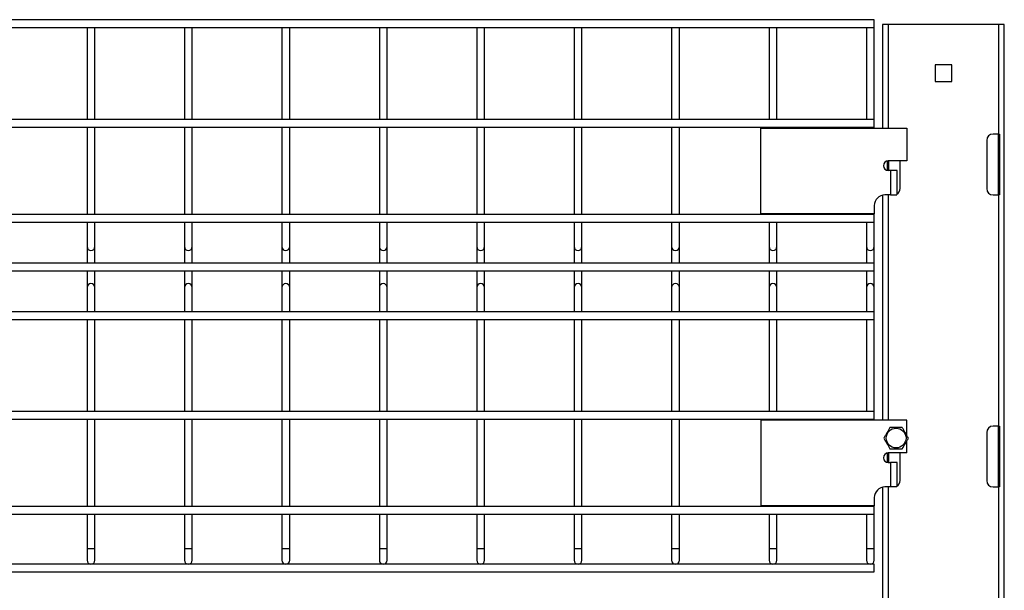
# Model space of a CAD drawing. Header units: inches. Extents: x 0.2 to 10.8, y 0.2 to 8.2.
# Tile 20 of 58: x 3.8 to 4.6, y 5.4 to 5.9. Entities that reach past the tile are written whole.
import ezdxf

# ---------------------------------------------------------------- set-up
doc = ezdxf.new("R2010")
doc.units = ezdxf.units.IN
doc.header["$MEASUREMENT"] = 0

msp = doc.modelspace()

# ---------------------------------------------------------------- linework, layer by layer
for p, q in [((4.49875, 5.90001), (3.08583, 5.90001)), ((4.49875, 5.89668), (4.49875, 5.90001)), ((4.49875, 5.89335), (4.49875, 5.89668)), ((4.50583, 5.89578), (4.50583, 5.80724)), ((4.51083, 5.89578), (4.50583, 5.89578)), ((4.605, 5.89578), (4.51083, 5.89578)), ((4.51083, 5.80724), (4.51083, 5.89578)), ((4.605, 5.89578), (4.605, 5.80203)), ((4.61, 5.89578), (4.605, 5.89578)), ((4.61, 1.93224), (4.61, 5.89578)), ((3.08583, 5.89335), (4.49875, 5.89335)), ((3.82541, 5.89335), (3.82541, 5.8146)), ((3.83208, 5.8146), (3.83208, 5.89335)), ((3.90875, 5.89335), (3.90875, 5.8146)), ((3.91541, 5.8146), (3.91541, 5.89335)), ((3.99208, 5.89335), (3.99208, 5.8146)), ((3.99875, 5.8146), (3.99875, 5.89335)), ((4.07541, 5.89335), (4.07541, 5.8146)), ((4.08208, 5.8146), (4.08208, 5.89335)), ((4.15875, 5.89335), (4.15875, 5.8146)), ((4.16541, 5.8146), (4.16541, 5.89335)), ((4.24208, 5.89335), (4.24208, 5.8146)), ((4.24875, 5.8146), (4.24875, 5.89335)), ((4.32541, 5.89335), (4.32541, 5.8146)), ((4.33208, 5.8146), (4.33208, 5.89335)), ((4.40875, 5.89335), (4.40875, 5.8146)), ((4.41541, 5.8146), (4.41541, 5.89335)), ((4.49208, 5.89335), (4.49208, 5.8146)), ((4.49875, 5.8146), (4.49875, 5.89335)), ((4.56508, 5.86128), (4.55075, 5.86128)), ((4.55075, 5.86128), (4.55075, 5.84695)), ((4.56508, 5.84695), (4.56508, 5.86128)), ((4.55075, 5.84695), (4.56508, 5.84695)), ((4.49875, 5.8146), (3.08583, 5.8146)), ((4.49875, 5.81126), (4.49875, 5.8146)), ((3.08583, 5.80793), (4.49875, 5.80793)), ((3.82541, 5.80793), (3.82541, 5.73335)), ((3.83208, 5.73335), (3.83208, 5.80793)), ((3.90875, 5.80793), (3.90875, 5.73335)), ((3.91541, 5.73335), (3.91541, 5.80793)), ((3.99208, 5.80793), (3.99208, 5.73335)), ((3.99875, 5.73335), (3.99875, 5.80793)), ((4.07541, 5.80793), (4.07541, 5.73335)), ((4.08208, 5.73335), (4.08208, 5.80793)), ((4.15875, 5.80793), (4.15875, 5.73335)), ((4.16541, 5.73335), (4.16541, 5.80793)), ((4.24208, 5.80793), (4.24208, 5.73335)), ((4.24875, 5.73335), (4.24875, 5.80793)), ((4.32541, 5.80793), (4.32541, 5.73335)), ((4.33208, 5.73335), (4.33208, 5.80793)), ((4.40162, 5.80724), (4.52662, 5.80724)), ((4.40162, 5.7337), (4.40162, 5.80724)), ((4.40875, 5.80793), (4.40875, 5.80724)), ((4.41541, 5.80724), (4.41541, 5.80793)), ((4.49208, 5.80793), (4.49208, 5.80724)), ((4.49875, 5.80793), (4.49875, 5.81126)), ((4.49875, 5.80724), (4.49875, 5.80793)), ((4.52662, 5.80724), (4.52662, 5.77911)), ((4.595, 5.79661), (4.595, 5.75536)), ((4.605, 5.80203), (4.60041, 5.80203)), ((4.605, 5.80203), (4.60583, 5.80203)), ((4.605, 5.74995), (4.605, 5.80203)), ((4.60583, 5.80203), (4.60583, 5.74995)), ((4.51, 5.77086), (4.51, 5.77904)), ((4.52662, 5.77911), (4.51079, 5.77911)), ((4.51083, 5.77911), (4.51083, 5.77078)), ((4.52083, 5.75536), (4.52083, 5.77911)), ((4.51262, 5.77078), (4.51079, 5.77078)), ((4.51262, 5.77078), (4.51262, 5.74995)), ((4.51821, 5.77078), (4.51262, 5.77078)), ((4.51821, 5.75072), (4.51821, 5.77078)), ((4.50583, 5.74973), (4.50583, 5.55724)), ((4.51262, 5.74995), (4.50783, 5.74995)), ((4.51083, 5.55724), (4.51083, 5.74995)), ((4.51262, 5.74995), (4.51819, 5.74995)), ((4.60041, 5.74995), (4.605, 5.74995)), ((4.605, 5.74995), (4.605, 5.55203)), ((4.60583, 5.74995), (4.605, 5.74995)), ((4.49875, 5.74086), (4.49875, 5.7337)), ((4.49875, 5.73335), (3.08583, 5.73335)), ((4.49875, 5.7337), (4.40162, 5.7337)), ((4.40875, 5.7337), (4.40875, 5.73335)), ((4.41541, 5.73335), (4.41541, 5.7337)), ((4.49208, 5.7337), (4.49208, 5.73335)), ((4.49875, 5.73335), (4.49875, 5.7337)), ((4.49875, 5.73001), (4.49875, 5.73335)), ((4.49875, 5.72668), (4.49875, 5.73001)), ((3.08583, 5.72668), (4.49875, 5.72668)), ((3.82541, 5.72668), (3.82541, 5.72647)), ((3.82541, 5.72647), (3.82541, 5.70572)), ((3.82875, 5.72647), (3.82541, 5.72647)), ((3.83208, 5.72647), (3.82875, 5.72647)), ((3.83208, 5.72647), (3.83208, 5.72668)), ((3.83208, 5.70572), (3.83208, 5.72647)), ((3.90875, 5.72668), (3.90875, 5.72647)), ((3.90875, 5.72647), (3.90875, 5.70572)), ((3.91208, 5.72647), (3.90875, 5.72647)), ((3.91541, 5.72647), (3.91208, 5.72647)), ((3.91541, 5.72647), (3.91541, 5.72668)), ((3.91541, 5.70572), (3.91541, 5.72647)), ((3.99208, 5.72668), (3.99208, 5.72647)), ((3.99208, 5.72647), (3.99208, 5.70572)), ((3.99541, 5.72647), (3.99208, 5.72647)), ((3.99875, 5.72647), (3.99541, 5.72647)), ((3.99875, 5.72647), (3.99875, 5.72668)), ((3.99875, 5.70572), (3.99875, 5.72647)), ((4.07541, 5.72668), (4.07541, 5.72647)), ((4.07541, 5.72647), (4.07541, 5.70572)), ((4.07875, 5.72647), (4.07541, 5.72647)), ((4.08208, 5.72647), (4.07875, 5.72647)), ((4.08208, 5.72647), (4.08208, 5.72668)), ((4.08208, 5.70572), (4.08208, 5.72647)), ((4.15875, 5.72668), (4.15875, 5.72647)), ((4.15875, 5.72647), (4.15875, 5.70572)), ((4.16208, 5.72647), (4.15875, 5.72647)), ((4.16541, 5.72647), (4.16208, 5.72647)), ((4.16541, 5.72647), (4.16541, 5.72668)), ((4.16541, 5.70572), (4.16541, 5.72647)), ((4.24208, 5.72668), (4.24208, 5.72647)), ((4.24208, 5.72647), (4.24208, 5.70572)), ((4.24541, 5.72647), (4.24208, 5.72647)), ((4.24875, 5.72647), (4.24541, 5.72647)), ((4.24875, 5.72647), (4.24875, 5.72668)), ((4.24875, 5.70572), (4.24875, 5.72647)), ((4.32541, 5.72668), (4.32541, 5.72647)), ((4.32541, 5.72647), (4.32541, 5.70572)), ((4.32875, 5.72647), (4.32541, 5.72647)), ((4.33208, 5.72647), (4.32875, 5.72647)), ((4.33208, 5.72647), (4.33208, 5.72668)), ((4.33208, 5.70572), (4.33208, 5.72647)), ((4.40875, 5.72668), (4.40875, 5.72647)), ((4.40875, 5.72647), (4.40875, 5.70572)), ((4.41208, 5.72647), (4.40875, 5.72647)), ((4.41541, 5.72647), (4.41208, 5.72647)), ((4.41541, 5.72647), (4.41541, 5.72668)), ((4.41541, 5.70572), (4.41541, 5.72647)), ((4.49208, 5.72668), (4.49208, 5.72647)), ((4.49208, 5.72647), (4.49208, 5.70572)), ((4.49541, 5.72647), (4.49208, 5.72647)), ((4.49875, 5.72647), (4.49541, 5.72647)), ((4.49875, 5.72647), (4.49875, 5.72668)), ((4.49875, 5.70572), (4.49875, 5.72647)), ((3.82541, 5.70572), (3.82541, 5.69156)), ((3.83208, 5.69156), (3.83208, 5.70572)), ((3.90875, 5.70572), (3.90875, 5.69156)), ((3.91541, 5.69156), (3.91541, 5.70572)), ((3.99208, 5.70572), (3.99208, 5.69156)), ((3.99875, 5.69156), (3.99875, 5.70572)), ((4.07541, 5.70572), (4.07541, 5.69156)), ((4.08208, 5.69156), (4.08208, 5.70572)), ((4.15875, 5.70572), (4.15875, 5.69156)), ((4.16541, 5.69156), (4.16541, 5.70572)), ((4.24208, 5.70572), (4.24208, 5.69156)), ((4.24875, 5.69156), (4.24875, 5.70572)), ((4.32541, 5.70572), (4.32541, 5.69156)), ((4.33208, 5.69156), (4.33208, 5.70572)), ((4.40875, 5.70572), (4.40875, 5.69156)), ((4.41541, 5.69156), (4.41541, 5.70572)), ((4.49208, 5.70572), (4.49208, 5.69156)), ((4.49875, 5.69156), (4.49875, 5.70572)), ((4.49875, 5.69156), (3.08583, 5.69156)), ((4.49875, 5.68822), (4.49875, 5.69156)), ((4.49875, 5.68489), (4.49875, 5.68822)), ((3.08583, 5.68489), (4.49875, 5.68489)), ((3.82541, 5.68489), (3.82541, 5.67072)), ((3.83208, 5.67072), (3.83208, 5.68489)), ((3.90875, 5.68489), (3.90875, 5.67072)), ((3.91541, 5.67072), (3.91541, 5.68489)), ((3.99208, 5.68489), (3.99208, 5.67072)), ((3.99875, 5.67072), (3.99875, 5.68489)), ((4.07541, 5.68489), (4.07541, 5.67072)), ((4.08208, 5.67072), (4.08208, 5.68489)), ((4.15875, 5.68489), (4.15875, 5.67072)), ((4.16541, 5.67072), (4.16541, 5.68489)), ((4.24208, 5.68489), (4.24208, 5.67072)), ((4.24875, 5.67072), (4.24875, 5.68489)), ((4.32541, 5.68489), (4.32541, 5.67072)), ((4.33208, 5.67072), (4.33208, 5.68489)), ((4.40875, 5.68489), (4.40875, 5.67072)), ((4.41541, 5.67072), (4.41541, 5.68489)), ((4.49208, 5.68489), (4.49208, 5.67072)), ((4.49875, 5.67072), (4.49875, 5.68489)), ((3.82541, 5.67072), (3.82541, 5.64997)), ((3.83208, 5.64997), (3.83208, 5.67072)), ((3.90875, 5.67072), (3.90875, 5.64997)), ((3.91541, 5.64997), (3.91541, 5.67072)), ((3.99208, 5.67072), (3.99208, 5.64997)), ((3.99875, 5.64997), (3.99875, 5.67072)), ((4.07541, 5.67072), (4.07541, 5.64997)), ((4.08208, 5.64997), (4.08208, 5.67072)), ((4.15875, 5.67072), (4.15875, 5.64997)), ((4.16541, 5.64997), (4.16541, 5.67072)), ((4.24208, 5.67072), (4.24208, 5.64997)), ((4.24875, 5.64997), (4.24875, 5.67072)), ((4.32541, 5.67072), (4.32541, 5.64997)), ((4.33208, 5.64997), (4.33208, 5.67072)), ((4.40875, 5.67072), (4.40875, 5.64997)), ((4.41541, 5.64997), (4.41541, 5.67072)), ((4.49208, 5.67072), (4.49208, 5.64997)), ((4.49875, 5.64997), (4.49875, 5.67072)), ((4.49875, 5.65001), (3.08583, 5.65001)), ((3.08583, 5.64335), (4.49875, 5.64335)), ((3.82541, 5.64335), (3.82541, 5.5646)), ((3.83208, 5.5646), (3.83208, 5.64335)), ((3.90875, 5.64335), (3.90875, 5.5646)), ((3.91541, 5.5646), (3.91541, 5.64335)), ((3.99208, 5.64335), (3.99208, 5.5646)), ((3.99875, 5.5646), (3.99875, 5.64335)), ((4.07541, 5.64335), (4.07541, 5.5646)), ((4.08208, 5.5646), (4.08208, 5.64335)), ((4.15875, 5.64335), (4.15875, 5.5646)), ((4.16541, 5.5646), (4.16541, 5.64335)), ((4.24208, 5.64335), (4.24208, 5.5646)), ((4.24875, 5.5646), (4.24875, 5.64335)), ((4.32541, 5.64335), (4.32541, 5.5646)), ((4.33208, 5.5646), (4.33208, 5.64335)), ((4.40875, 5.64335), (4.40875, 5.5646)), ((4.41541, 5.5646), (4.41541, 5.64335)), ((4.49208, 5.64335), (4.49208, 5.5646)), ((4.49875, 5.64668), (4.49875, 5.65001)), ((4.49875, 5.64335), (4.49875, 5.64668)), ((4.49875, 5.5646), (4.49875, 5.64335)), ((4.49875, 5.5646), (3.08583, 5.5646)), ((4.49875, 5.56126), (4.49875, 5.5646)), ((4.49875, 5.55793), (4.49875, 5.56126)), ((3.08583, 5.55793), (4.49875, 5.55793)), ((3.82541, 5.55793), (3.82541, 5.48335)), ((3.83208, 5.48335), (3.83208, 5.55793)), ((3.90875, 5.55793), (3.90875, 5.48335)), ((3.91541, 5.48335), (3.91541, 5.55793)), ((3.99208, 5.55793), (3.99208, 5.48335)), ((3.99875, 5.48335), (3.99875, 5.55793)), ((4.07541, 5.55793), (4.07541, 5.48335)), ((4.08208, 5.48335), (4.08208, 5.55793)), ((4.15875, 5.55793), (4.15875, 5.48335)), ((4.16541, 5.48335), (4.16541, 5.55793)), ((4.24208, 5.55793), (4.24208, 5.48335)), ((4.24875, 5.48335), (4.24875, 5.55793)), ((4.32541, 5.55793), (4.32541, 5.48335)), ((4.33208, 5.48335), (4.33208, 5.55793)), ((4.40162, 5.55724), (4.40162, 5.4837)), ((4.52662, 5.55724), (4.40162, 5.55724)), ((4.40875, 5.55793), (4.40875, 5.55724)), ((4.41541, 5.55724), (4.41541, 5.55793)), ((4.49208, 5.55793), (4.49208, 5.55724)), ((4.49875, 5.55724), (4.49875, 5.55793)), ((4.52662, 5.54418), (4.52662, 5.55724)), ((4.605, 5.55203), (4.60041, 5.55203)), ((4.605, 5.55203), (4.60583, 5.55203)), ((4.605, 5.49995), (4.605, 5.55203)), ((4.60583, 5.55203), (4.60583, 5.49995)), ((4.595, 5.54661), (4.595, 5.50536)), ((4.52662, 5.52911), (4.52662, 5.53947)), ((4.51, 5.52086), (4.51, 5.52904)), ((4.52662, 5.52911), (4.51079, 5.52911)), ((4.51083, 5.52911), (4.51083, 5.52078)), ((4.52083, 5.50536), (4.52083, 5.52911)), ((4.51079, 5.52078), (4.51262, 5.52078)), ((4.51262, 5.52078), (4.51262, 5.49995)), ((4.51821, 5.52078), (4.51262, 5.52078)), ((4.51821, 5.50072), (4.51821, 5.52078)), ((4.50583, 5.49973), (4.50583, 3.57311)), ((4.51262, 5.49995), (4.50783, 5.49995)), ((4.51083, 5.05203), (4.51083, 5.49995)), ((4.51819, 5.49995), (4.51262, 5.49995)), ((4.60041, 5.49995), (4.605, 5.49995)), ((4.605, 5.49995), (4.605, 5.05203)), ((4.60583, 5.49995), (4.605, 5.49995)), ((4.49875, 5.48335), (3.08583, 5.48335)), ((4.49875, 5.4837), (4.40162, 5.4837)), ((4.40875, 5.4837), (4.40875, 5.48335)), ((4.41541, 5.48335), (4.41541, 5.4837)), ((4.49208, 5.4837), (4.49208, 5.48335)), ((4.49875, 5.49086), (4.49875, 5.4837)), ((4.49875, 5.48335), (4.49875, 5.4837)), ((4.49875, 5.48001), (4.49875, 5.48335)), ((3.08583, 5.47668), (4.49875, 5.47668)), ((3.82541, 5.47668), (3.82541, 5.44718)), ((3.83208, 5.44718), (3.83208, 5.47668)), ((3.90875, 5.47668), (3.90875, 5.44718)), ((3.91541, 5.44718), (3.91541, 5.47668)), ((3.99208, 5.47668), (3.99208, 5.44718)), ((3.99875, 5.44718), (3.99875, 5.47668)), ((4.07541, 5.47668), (4.07541, 5.44718)), ((4.08208, 5.44718), (4.08208, 5.47668)), ((4.15875, 5.47668), (4.15875, 5.44718)), ((4.16541, 5.44718), (4.16541, 5.47668)), ((4.24208, 5.47668), (4.24208, 5.44718)), ((4.24875, 5.44718), (4.24875, 5.47668)), ((4.32541, 5.47668), (4.32541, 5.44718)), ((4.33208, 5.44718), (4.33208, 5.47668)), ((4.40875, 5.47668), (4.40875, 5.44718)), ((4.41541, 5.44718), (4.41541, 5.47668)), ((4.49208, 5.47668), (4.49208, 5.44718)), ((4.49875, 5.47668), (4.49875, 5.48001)), ((4.49875, 5.44718), (4.49875, 5.47668)), ((3.82541, 5.44718), (3.82541, 5.43718)), ((3.82541, 5.44718), (3.83208, 5.44718)), ((3.83208, 5.43718), (3.83208, 5.44718)), ((3.90875, 5.44718), (3.90875, 5.43718)), ((3.90875, 5.44718), (3.91541, 5.44718)), ((3.91541, 5.43718), (3.91541, 5.44718)), ((3.99208, 5.44718), (3.99208, 5.43718)), ((3.99208, 5.44718), (3.99875, 5.44718)), ((3.99875, 5.43718), (3.99875, 5.44718)), ((4.07541, 5.44718), (4.07541, 5.43718)), ((4.07541, 5.44718), (4.08208, 5.44718)), ((4.08208, 5.43718), (4.08208, 5.44718)), ((4.15875, 5.44718), (4.15875, 5.43718)), ((4.15875, 5.44718), (4.16541, 5.44718)), ((4.16541, 5.43718), (4.16541, 5.44718)), ((4.24208, 5.44718), (4.24208, 5.43718)), ((4.24208, 5.44718), (4.24875, 5.44718)), ((4.24875, 5.43718), (4.24875, 5.44718)), ((4.32541, 5.44718), (4.32541, 5.43718)), ((4.32541, 5.44718), (4.33208, 5.44718)), ((4.33208, 5.43718), (4.33208, 5.44718)), ((4.40875, 5.44718), (4.40875, 5.43718)), ((4.40875, 5.44718), (4.41541, 5.44718)), ((4.41541, 5.43718), (4.41541, 5.44718)), ((4.49208, 5.44718), (4.49208, 5.43718)), ((4.49208, 5.44718), (4.49875, 5.44718)), ((4.49875, 5.43718), (4.49875, 5.44718)), ((4.49875, 5.43385), (3.08583, 5.43385)), ((4.49875, 5.43051), (4.49875, 5.43385)), ((3.08583, 5.42718), (4.49875, 5.42718)), ((4.49875, 5.42718), (4.49875, 5.43051))]:
    msp.add_line(p, q)
msp.add_circle((4.51746, 5.54182), 0.00846)
for centre, radius, start, end in [((4.60041, 5.79661), 0.00542, 90, 180), ((4.51079, 5.77495), 0.00417, 90, 270), ((4.51541, 5.75536), 0.00542, 301.02317, 0), ((4.60041, 5.75536), 0.00542, 180, 270), ((4.50783, 5.74086), 0.00908, 90, 180), ((3.82875, 5.70572), 0.00333, 180, 0), ((3.91208, 5.70572), 0.00333, 180, 0), ((3.99541, 5.70572), 0.00333, 180, 0), ((4.07875, 5.70572), 0.00333, 180, 0), ((4.16208, 5.70572), 0.00333, 180, 0), ((4.24541, 5.70572), 0.00333, 180, 0), ((4.32875, 5.70572), 0.00333, 180, 0), ((4.41208, 5.70572), 0.00333, 180, 0), ((4.49541, 5.70572), 0.00333, 180, 0), ((3.82875, 5.67072), 0.00333, 90, 180), ((3.82875, 5.67072), 0.00333, 0, 90), ((3.91208, 5.67072), 0.00333, 90, 180), ((3.91208, 5.67072), 0.00333, 0, 90), ((3.99541, 5.67072), 0.00333, 90, 180), ((3.99541, 5.67072), 0.00333, 0, 90), ((4.07875, 5.67072), 0.00333, 90, 180), ((4.07875, 5.67072), 0.00333, 0, 90), ((4.16208, 5.67072), 0.00333, 90, 180), ((4.16208, 5.67072), 0.00333, 0, 90), ((4.24541, 5.67072), 0.00333, 90, 180), ((4.24541, 5.67072), 0.00333, 0, 90), ((4.32875, 5.67072), 0.00333, 90, 180), ((4.32875, 5.67072), 0.00333, 0, 90), ((4.41208, 5.67072), 0.00333, 90, 180), ((4.41208, 5.67072), 0.00333, 0, 90), ((4.49541, 5.67072), 0.00333, 90, 180), ((4.49541, 5.67072), 0.00333, 0, 90), ((4.60041, 5.54661), 0.00542, 90, 180), ((4.51079, 5.52495), 0.00417, 90, 270), ((4.50783, 5.49086), 0.00908, 90, 180), ((4.51541, 5.50536), 0.00542, 301.02317, 0), ((4.60041, 5.50536), 0.00542, 180, 270), ((3.82875, 5.43718), 0.00333, 180, 0), ((3.91208, 5.43718), 0.00333, 180, 0), ((3.99541, 5.43718), 0.00333, 180, 0), ((4.07875, 5.43718), 0.00333, 180, 0), ((4.16208, 5.43718), 0.00333, 180, 0), ((4.24541, 5.43718), 0.00333, 180, 0), ((4.32875, 5.43718), 0.00333, 180, 0), ((4.41208, 5.43718), 0.00333, 180, 0), ((4.49541, 5.43718), 0.00333, 180, 0)]:
    msp.add_arc(centre, radius, start, end)
for points in [[(4.51219, 5.55094), (4.51133, 5.54945), (4.51046, 5.54794), (4.50934, 5.546), (4.50912, 5.54561), (4.50867, 5.54484), (4.50845, 5.54446), (4.5078, 5.54332), (4.50736, 5.54257), (4.50693, 5.54182)], [(4.52272, 5.55094), (4.521, 5.55094), (4.51926, 5.55094), (4.51702, 5.55094), (4.51657, 5.55094), (4.51568, 5.55094), (4.51524, 5.55094), (4.51392, 5.55094), (4.51305, 5.55094), (4.51219, 5.55094)], [(4.52798, 5.54182), (4.52712, 5.54331), (4.52625, 5.54482), (4.52513, 5.54676), (4.52491, 5.54715), (4.52446, 5.54792), (4.52424, 5.5483), (4.52358, 5.54944), (4.52315, 5.55019), (4.52272, 5.55094)], [(4.50693, 5.54182), (4.50779, 5.54034), (4.50866, 5.53882), (4.50978, 5.53689), (4.51001, 5.5365), (4.51045, 5.53573), (4.51067, 5.53535), (4.51133, 5.53421), (4.51176, 5.53345), (4.51219, 5.53271)], [(4.52272, 5.53271), (4.52358, 5.5342), (4.52445, 5.53571), (4.52557, 5.53764), (4.52579, 5.53803), (4.52624, 5.5388), (4.52646, 5.53919), (4.52712, 5.54033), (4.52755, 5.54108), (4.52798, 5.54182)], [(4.51219, 5.53271), (4.51391, 5.53271), (4.51566, 5.53271), (4.51789, 5.53271), (4.51834, 5.53271), (4.51923, 5.53271), (4.51967, 5.53271), (4.52099, 5.53271), (4.52186, 5.53271), (4.52272, 5.53271)]]:
    msp.add_open_spline(points, degree=3, knots=[0, 0, 0, 0, 0.5, 0.5, 0.625, 0.625, 0.75, 0.75, 1, 1, 1, 1])

doc.saveas('drawing.dxf')
